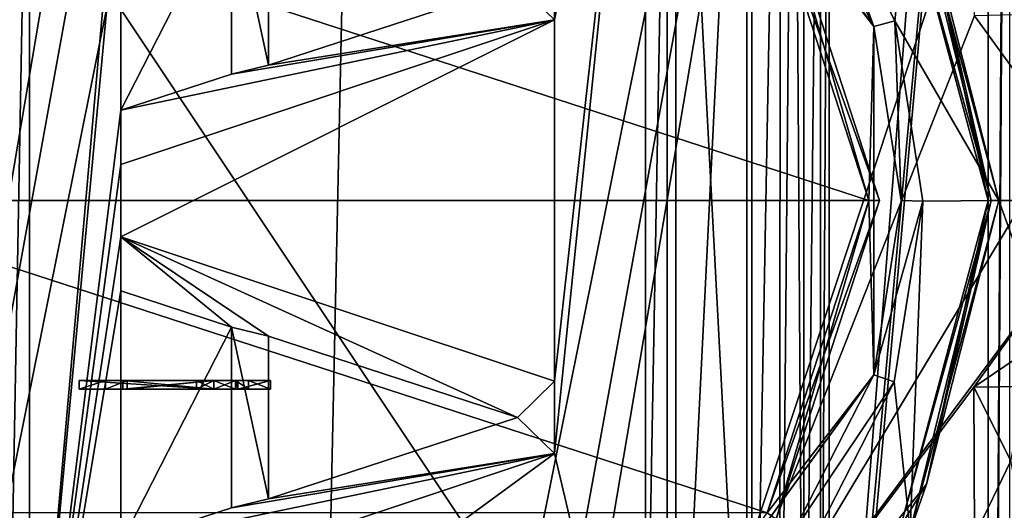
# Model space of a CAD drawing. Header units: millimetres. Extents: x -78 to 78, y -78 to 78.
# Tile 209 of 256: x -7 to 15, y -7 to 4. Entities that reach past the tile are written whole.
import ezdxf

# ---------------------------------------------------------------- set-up
doc = ezdxf.new("R2010")
doc.units = ezdxf.units.MM
doc.header["$LTSCALE"] = 41.718519
for name, color, linetype in [('10', 7, 'CONTINUOUS'), ('1006', 7, 'CONTINUOUS'), ('123', 7, 'CONTINUOUS'), ('127', 7, 'CONTINUOUS'), ('1841', 7, 'CONTINUOUS'), ('1844', 7, 'CONTINUOUS'), ('1849', 7, 'CONTINUOUS'), ('1850', 7, 'CONTINUOUS'), ('1853', 7, 'CONTINUOUS'), ('1854', 7, 'CONTINUOUS'), ('1855', 7, 'CONTINUOUS'), ('1856', 7, 'CONTINUOUS'), ('1857', 7, 'CONTINUOUS'), ('1858', 7, 'CONTINUOUS'), ('1859', 7, 'CONTINUOUS'), ('1860', 7, 'CONTINUOUS'), ('1863', 7, 'CONTINUOUS'), ('1865', 7, 'CONTINUOUS'), ('1866', 7, 'CONTINUOUS'), ('1867', 7, 'CONTINUOUS'), ('1868', 7, 'CONTINUOUS'), ('1869', 7, 'CONTINUOUS'), ('1870', 7, 'CONTINUOUS'), ('1872', 7, 'CONTINUOUS'), ('1874', 7, 'CONTINUOUS'), ('1875', 7, 'CONTINUOUS'), ('1876', 7, 'CONTINUOUS'), ('1877', 7, 'CONTINUOUS'), ('1878', 7, 'CONTINUOUS'), ('1879', 7, 'CONTINUOUS'), ('261', 7, 'CONTINUOUS'), ('262', 7, 'CONTINUOUS'), ('283', 7, 'CONTINUOUS'), ('291', 7, 'CONTINUOUS'), ('292', 7, 'CONTINUOUS'), ('293', 7, 'CONTINUOUS'), ('294', 7, 'CONTINUOUS'), ('295', 7, 'CONTINUOUS'), ('297', 7, 'CONTINUOUS'), ('299', 7, 'CONTINUOUS'), ('388', 7, 'CONTINUOUS'), ('389', 7, 'CONTINUOUS'), ('390', 7, 'CONTINUOUS'), ('391', 7, 'CONTINUOUS'), ('392', 7, 'CONTINUOUS'), ('393', 7, 'CONTINUOUS'), ('394', 7, 'CONTINUOUS'), ('5214', 7, 'CONTINUOUS'), ('5215', 7, 'CONTINUOUS'), ('5216', 7, 'CONTINUOUS'), ('5217', 7, 'CONTINUOUS'), ('5218', 7, 'CONTINUOUS'), ('5219', 7, 'CONTINUOUS'), ('5220', 7, 'CONTINUOUS'), ('5221', 7, 'CONTINUOUS'), ('5222', 7, 'CONTINUOUS'), ('5223', 7, 'CONTINUOUS'), ('5224', 7, 'CONTINUOUS'), ('5225', 7, 'CONTINUOUS'), ('5226', 7, 'CONTINUOUS'), ('5227', 7, 'CONTINUOUS'), ('5228', 7, 'CONTINUOUS'), ('5229', 7, 'CONTINUOUS'), ('5230', 7, 'CONTINUOUS'), ('5231', 7, 'CONTINUOUS'), ('5232', 7, 'CONTINUOUS'), ('5233', 7, 'CONTINUOUS'), ('5234', 7, 'CONTINUOUS'), ('5235', 7, 'CONTINUOUS'), ('5236', 7, 'CONTINUOUS'), ('6', 7, 'CONTINUOUS'), ('748', 7, 'CONTINUOUS'), ('757', 7, 'CONTINUOUS'), ('786', 7, 'CONTINUOUS'), ('808', 7, 'CONTINUOUS'), ('828', 7, 'CONTINUOUS'), ('850', 7, 'CONTINUOUS'), ('874', 7, 'CONTINUOUS'), ('875', 7, 'CONTINUOUS'), ('971', 7, 'CONTINUOUS')]:
    doc.layers.add(name, color=color, linetype=linetype)

msp = doc.modelspace()

# ---------------------------------------------------------------- linework, layer by layer
at = {"layer": '10', "linetype": 'CONTINUOUS'}
for points in [[(12.848, 4.145, -2), (10.942, 7.906, -2), (13.206, 7.625, -2), (12.848, 4.145, -2)], [(15.25, 0, -2), (12.848, 4.145, -2), (13.206, 7.625, -2), (15.25, 0, -2)], [(13.499, -0.013, -2), (12.848, 4.145, -2), (15.25, 0, -2), (13.499, -0.013, -2)], [(13.206, -7.625, -2), (13.499, -0.013, -2), (15.25, 0, -2), (13.206, -7.625, -2)], [(12.838, -4.177, -2), (13.499, -0.013, -2), (13.206, -7.625, -2), (12.838, -4.177, -2)], [(10.914, -7.944, -2), (12.838, -4.177, -2), (13.206, -7.625, -2), (10.914, -7.944, -2)]]:
    msp.add_3dface(points, dxfattribs=at)
at = {"layer": '1006', "color": 7, "linetype": 'CONTINUOUS'}
for points in [[(11.139, -18.191, 26.761), (10.749, -18.017, 27.247), (11.136, 18.191, 26.765), (11.139, -18.191, 26.761)], [(11.136, 18.191, 26.765), (10.749, -18.017, 27.247), (10.751, 18.018, 27.245), (11.136, 18.191, 26.765)], [(11.334, 18.254, 26.2), (11.139, -18.191, 26.761), (11.136, 18.191, 26.765), (11.334, 18.254, 26.2)], [(11.334, 18.254, 26.2), (11.334, -18.254, 26.2), (11.139, -18.191, 26.761), (11.334, 18.254, 26.2)], [(10.751, 18.018, 27.245), (10.749, -18.017, 27.247), (10.524, 17.916, 27.416), (10.751, 18.018, 27.245)], [(9.552, -17.481, 27.7), (9.552, 17.481, 27.7), (10.208, 17.775, 27.577), (9.552, -17.481, 27.7)], [(10.2, -17.771, 27.58), (9.552, -17.481, 27.7), (10.208, 17.775, 27.577), (10.2, -17.771, 27.58)], [(10.749, -18.017, 27.247), (10.2, -17.771, 27.58), (10.524, 17.916, 27.416), (10.749, -18.017, 27.247)], [(10.524, 17.916, 27.416), (10.2, -17.771, 27.58), (10.208, 17.775, 27.577), (10.524, 17.916, 27.416)]]:
    msp.add_3dface(points, dxfattribs=at)
at = {"layer": '123', "linetype": 'CONTINUOUS'}
for points in [[(10.517, 7.641, -1.5), (10.942, 7.906, -2), (12.364, 4.017, -1.5), (10.517, 7.641, -1.5)], [(10.942, 7.906, -2), (12.848, 4.145, -2), (12.364, 4.017, -1.5), (10.942, 7.906, -2)], [(12.364, 4.017, -1.5), (12.848, 4.145, -2), (13, 0, -1.5), (12.364, 4.017, -1.5)], [(12.848, 4.145, -2), (13.499, -0.013, -2), (13, 0, -1.5), (12.848, 4.145, -2)], [(13, 0, -1.5), (13.499, -0.013, -2), (12.364, -4.017, -1.5), (13, 0, -1.5)], [(13.499, -0.013, -2), (12.838, -4.177, -2), (12.364, -4.017, -1.5), (13.499, -0.013, -2)], [(12.364, -4.017, -1.5), (12.838, -4.177, -2), (10.517, -7.641, -1.5), (12.364, -4.017, -1.5)], [(12.838, -4.177, -2), (10.914, -7.944, -2), (10.517, -7.641, -1.5), (12.838, -4.177, -2)]]:
    msp.add_3dface(points, dxfattribs=at)
at = {"layer": '127', "linetype": 'CONTINUOUS'}
for points in [[(10.517, 7.641, -1.5), (12.364, 4.017, -1.5), (7.643, 10.516), (10.517, 7.641, -1.5)], [(7.643, 10.516), (12.364, 4.017, -1.5), (12.363, 4.016), (7.643, 10.516)], [(12.364, 4.017, -1.5), (13, 0, -1.5), (12.363, 4.016), (12.364, 4.017, -1.5)], [(13, 0, -1.5), (12.364, -4.017, -1.5), (12.363, 4.016), (13, 0, -1.5)], [(12.363, 4.016), (12.364, -4.017, -1.5), (12.363, -4.016), (12.363, 4.016)], [(10.517, -7.641, -1.5), (7.641, -10.517, -1.5), (12.363, -4.016), (10.517, -7.641, -1.5)], [(12.363, -4.016), (7.641, -10.517, -1.5), (7.643, -10.516), (12.363, -4.016)], [(12.364, -4.017, -1.5), (10.517, -7.641, -1.5), (12.363, -4.016), (12.364, -4.017, -1.5)]]:
    msp.add_3dface(points, dxfattribs=at)
at = {"layer": '1841', "linetype": 'CONTINUOUS'}
for points in [[(7.8, 15.65, 27), (7.8, -15.65, 27), (9.44, 17.25, 27), (7.8, 15.65, 27)], [(9.44, 17.25, 27), (7.8, -15.65, 27), (9.44, -17.25, 27), (9.44, 17.25, 27)]]:
    msp.add_3dface(points, dxfattribs=at)
at = {"layer": '1844', "linetype": 'CONTINUOUS'}
for points in [[(7.8, 15.65, 27.7), (7.8, -15.65, 27.7), (7.8, 15.65, 27), (7.8, 15.65, 27.7)], [(7.8, -15.65, 27.7), (7.8, -15.65, 27), (7.8, 15.65, 27), (7.8, -15.65, 27.7)]]:
    msp.add_3dface(points, dxfattribs=at)
at = {"layer": '1849', "linetype": 'CONTINUOUS'}
for points in [[(9.44, 17.25, 27), (9.44, -17.25, 27), (9.44, 17.25, 26.3), (9.44, 17.25, 27)], [(9.44, -17.25, 27), (9.44, -17.25, 26.3), (9.44, 17.25, 26.3), (9.44, -17.25, 27)]]:
    msp.add_3dface(points, dxfattribs=at)
at = {"layer": '1850', "linetype": 'CONTINUOUS'}
for points in [[(9.44, -17.25, 26.3), (-13.56, -17.25, 26.3), (-13.56, 17.25, 26.3), (9.44, -17.25, 26.3)], [(9.44, 17.25, 26.3), (9.44, -17.25, 26.3), (-13.56, 17.25, 26.3), (9.44, 17.25, 26.3)]]:
    msp.add_3dface(points, dxfattribs=at)
at = {"layer": '1853', "color": 7, "linetype": 'CONTINUOUS'}
for points in [[(-7.1, 14.7, 27.6), (-7.1, -14.7, 27.6), (-5, 9.167, 27.6), (-7.1, 14.7, 27.6)], [(7.1, -14.7, 27.6), (7.1, 14.7, 27.6), (5, -5.833, 27.6), (7.1, -14.7, 27.6)], [(5, 4.167, 27.6), (7.1, 14.7, 27.6), (5, 5.833, 27.6), (5, 4.167, 27.6)], [(7.1, 14.7, 27.6), (5, 4.167, 27.6), (5, -4.167, 27.6), (7.1, 14.7, 27.6)], [(5, -5.833, 27.6), (7.1, 14.7, 27.6), (5, -4.167, 27.6), (5, -5.833, 27.6)], [(-5, 9.167, 27.6), (-7.1, -14.7, 27.6), (-5, 7.917, 27.6), (-5, 9.167, 27.6)], [(-5, 7.917, 27.6), (-7.1, -14.7, 27.6), (-5, 2.083, 27.6), (-5, 7.917, 27.6)], [(-2.447, 7.083, 27.6), (-5, 7.917, 27.6), (-5, 2.083, 27.6), (-2.447, 7.083, 27.6)], [(-2.447, 2.917, 27.6), (-2.447, 7.083, 27.6), (-5, 2.083, 27.6), (-2.447, 2.917, 27.6)], [(5, 4.167, 27.6), (-5, 0.833, 27.6), (-5, -0.833, 27.6), (5, 4.167, 27.6)], [(5, -4.167, 27.6), (5, 4.167, 27.6), (-5, -0.833, 27.6), (5, -4.167, 27.6)], [(-5, 2.083, 27.6), (-7.1, -14.7, 27.6), (-5, 0.833, 27.6), (-5, 2.083, 27.6)], [(-5, 0.833, 27.6), (-7.1, -14.7, 27.6), (-5, -0.833, 27.6), (-5, 0.833, 27.6)], [(-5, -0.833, 27.6), (-7.1, -14.7, 27.6), (-5, -2.083, 27.6), (-5, -0.833, 27.6)], [(-5, -2.083, 27.6), (-7.1, -14.7, 27.6), (-5, -7.917, 27.6), (-5, -2.083, 27.6)], [(-2.447, -2.917, 27.6), (-5, -2.083, 27.6), (-5, -7.917, 27.6), (-2.447, -2.917, 27.6)], [(-2.447, -7.083, 27.6), (-2.447, -2.917, 27.6), (-5, -7.917, 27.6), (-2.447, -7.083, 27.6)], [(-7.1, -14.7, 27.6), (7.1, -14.7, 27.6), (5, -5.833, 27.6), (-7.1, -14.7, 27.6)], [(-7.1, -14.7, 27.6), (5, -5.833, 27.6), (-5, -9.167, 27.6), (-7.1, -14.7, 27.6)]]:
    msp.add_3dface(points, dxfattribs=at)
at = {"layer": '1854', "color": 7, "linetype": 'CONTINUOUS'}
msp.add_3dface([(-1.596, 6.875, 27.6), (-1.596, 3.125, 27.6), (4.149, 5, 27.6), (-1.596, 6.875, 27.6)], dxfattribs=at)
at = {"layer": '1855', "color": 7, "linetype": 'CONTINUOUS'}
msp.add_3dface([(-1.596, -3.125, 27.6), (-1.596, -6.875, 27.6), (4.149, -5, 27.6), (-1.596, -3.125, 27.6)], dxfattribs=at)
at = {"layer": '1856', "linetype": 'CONTINUOUS'}
for points in [[(5, 4.167, 27.6), (5, 5.833, 27.6), (5, 4.167, 27.7), (5, 4.167, 27.6)], [(5, 4.167, 27.7), (5, 5.833, 27.6), (5, 5.833, 27.7), (5, 4.167, 27.7)]]:
    msp.add_3dface(points, dxfattribs=at)
at = {"layer": '1857', "linetype": 'CONTINUOUS'}
for points in [[(-5, 0.833, 27.6), (5, 4.167, 27.6), (-5, 0.833, 27.7), (-5, 0.833, 27.6)], [(5, 4.167, 27.6), (5, 4.167, 27.7), (-5, 0.833, 27.7), (5, 4.167, 27.6)]]:
    msp.add_3dface(points, dxfattribs=at)
at = {"layer": '1858', "linetype": 'CONTINUOUS'}
for points in [[(-5, 2.083, 27.6), (-5, 0.833, 27.6), (-5, 2.083, 27.7), (-5, 2.083, 27.6)], [(-5, 0.833, 27.6), (-5, 0.833, 27.7), (-5, 2.083, 27.7), (-5, 0.833, 27.6)]]:
    msp.add_3dface(points, dxfattribs=at)
at = {"layer": '1859', "linetype": 'CONTINUOUS'}
for points in [[(-5, -9.167, 27.6), (5, -5.833, 27.6), (-5, -9.167, 27.7), (-5, -9.167, 27.6)], [(5, -5.833, 27.6), (5, -5.833, 27.7), (-5, -9.167, 27.7), (5, -5.833, 27.6)]]:
    msp.add_3dface(points, dxfattribs=at)
at = {"layer": '1860', "linetype": 'CONTINUOUS'}
for points in [[(-2.447, 2.917, 27.6), (-5, 2.083, 27.6), (-2.447, 2.917, 27.7), (-2.447, 2.917, 27.6)], [(-2.447, 2.917, 27.7), (-5, 2.083, 27.6), (-5, 2.083, 27.7), (-2.447, 2.917, 27.7)]]:
    msp.add_3dface(points, dxfattribs=at)
at = {"layer": '1863', "linetype": 'CONTINUOUS'}
for points in [[(5, -5.833, 27.6), (5, -4.167, 27.6), (5, -5.833, 27.7), (5, -5.833, 27.6)], [(5, -5.833, 27.7), (5, -4.167, 27.6), (5, -4.167, 27.7), (5, -5.833, 27.7)]]:
    msp.add_3dface(points, dxfattribs=at)
at = {"layer": '1865', "linetype": 'CONTINUOUS'}
for points in [[(-2.447, 7.083, 27.6), (-2.447, 2.917, 27.6), (-2.447, 7.083, 27.7), (-2.447, 7.083, 27.6)], [(-2.447, 7.083, 27.7), (-2.447, 2.917, 27.6), (-2.447, 2.917, 27.7), (-2.447, 7.083, 27.7)]]:
    msp.add_3dface(points, dxfattribs=at)
at = {"layer": '1866', "linetype": 'CONTINUOUS'}
for points in [[(4.149, -5, 27.7), (-1.596, -3.125, 27.7), (4.149, -5, 27.6), (4.149, -5, 27.7)], [(-1.596, -3.125, 27.7), (-1.596, -3.125, 27.6), (4.149, -5, 27.6), (-1.596, -3.125, 27.7)]]:
    msp.add_3dface(points, dxfattribs=at)
at = {"layer": '1867', "linetype": 'CONTINUOUS'}
for points in [[(-1.596, 6.875, 27.7), (-1.596, 3.125, 27.7), (-1.596, 6.875, 27.6), (-1.596, 6.875, 27.7)], [(-1.596, 6.875, 27.6), (-1.596, 3.125, 27.7), (-1.596, 3.125, 27.6), (-1.596, 6.875, 27.6)]]:
    msp.add_3dface(points, dxfattribs=at)
at = {"layer": '1868', "linetype": 'CONTINUOUS'}
for points in [[(-1.596, 3.125, 27.7), (4.149, 5, 27.7), (-1.596, 3.125, 27.6), (-1.596, 3.125, 27.7)], [(-1.596, 3.125, 27.6), (4.149, 5, 27.7), (4.149, 5, 27.6), (-1.596, 3.125, 27.6)]]:
    msp.add_3dface(points, dxfattribs=at)
at = {"layer": '1869', "linetype": 'CONTINUOUS'}
for points in [[(-2.447, -7.083, 27.6), (-5, -7.917, 27.6), (-2.447, -7.083, 27.7), (-2.447, -7.083, 27.6)], [(-2.447, -7.083, 27.7), (-5, -7.917, 27.6), (-5, -7.917, 27.7), (-2.447, -7.083, 27.7)]]:
    msp.add_3dface(points, dxfattribs=at)
at = {"layer": '1870', "linetype": 'CONTINUOUS'}
for points in [[(5, -4.167, 27.6), (-5, -0.833, 27.6), (5, -4.167, 27.7), (5, -4.167, 27.6)], [(5, -4.167, 27.7), (-5, -0.833, 27.6), (-5, -0.833, 27.7), (5, -4.167, 27.7)]]:
    msp.add_3dface(points, dxfattribs=at)
at = {"layer": '1872', "color": 7, "linetype": 'CONTINUOUS'}
for points in [[(-2.447, 7.083, 27.7), (-2.447, 2.917, 27.7), (-1.596, 3.125, 27.7), (-2.447, 7.083, 27.7)], [(-2.447, 7.083, 27.7), (-1.596, 3.125, 27.7), (-1.596, 6.875, 27.7), (-2.447, 7.083, 27.7)], [(5, 4.167, 27.7), (5, 5.833, 27.7), (4.149, 5, 27.7), (5, 4.167, 27.7)], [(-1.596, 3.125, 27.7), (5, 4.167, 27.7), (4.149, 5, 27.7), (-1.596, 3.125, 27.7)], [(-5, 0.833, 27.7), (5, 4.167, 27.7), (-5, 2.083, 27.7), (-5, 0.833, 27.7)], [(5, 4.167, 27.7), (-2.447, 2.917, 27.7), (-5, 2.083, 27.7), (5, 4.167, 27.7)], [(-2.447, 2.917, 27.7), (5, 4.167, 27.7), (-1.596, 3.125, 27.7), (-2.447, 2.917, 27.7)]]:
    msp.add_3dface(points, dxfattribs=at)
at = {"layer": '1874', "linetype": 'CONTINUOUS'}
for points in [[(-1.596, -3.125, 27.7), (-1.596, -6.875, 27.7), (-1.596, -3.125, 27.6), (-1.596, -3.125, 27.7)], [(-1.596, -3.125, 27.6), (-1.596, -6.875, 27.7), (-1.596, -6.875, 27.6), (-1.596, -3.125, 27.6)]]:
    msp.add_3dface(points, dxfattribs=at)
at = {"layer": '1875', "linetype": 'CONTINUOUS'}
for points in [[(-1.596, -6.875, 27.7), (4.149, -5, 27.7), (-1.596, -6.875, 27.6), (-1.596, -6.875, 27.7)], [(-1.596, -6.875, 27.6), (4.149, -5, 27.7), (4.149, -5, 27.6), (-1.596, -6.875, 27.6)]]:
    msp.add_3dface(points, dxfattribs=at)
at = {"layer": '1876', "linetype": 'CONTINUOUS'}
for points in [[(-2.447, -2.917, 27.6), (-2.447, -7.083, 27.6), (-2.447, -2.917, 27.7), (-2.447, -2.917, 27.6)], [(-2.447, -2.917, 27.7), (-2.447, -7.083, 27.6), (-2.447, -7.083, 27.7), (-2.447, -2.917, 27.7)]]:
    msp.add_3dface(points, dxfattribs=at)
at = {"layer": '1877', "linetype": 'CONTINUOUS'}
for points in [[(-5, -0.833, 27.6), (-5, -2.083, 27.6), (-5, -0.833, 27.7), (-5, -0.833, 27.6)], [(-5, -0.833, 27.7), (-5, -2.083, 27.6), (-5, -2.083, 27.7), (-5, -0.833, 27.7)]]:
    msp.add_3dface(points, dxfattribs=at)
at = {"layer": '1878', "color": 7, "linetype": 'CONTINUOUS'}
for points in [[(5, -4.167, 27.7), (-5, -0.833, 27.7), (4.149, -5, 27.7), (5, -4.167, 27.7)], [(-5, -0.833, 27.7), (-5, -2.083, 27.7), (-2.447, -2.917, 27.7), (-5, -0.833, 27.7)], [(-5, -0.833, 27.7), (-2.447, -2.917, 27.7), (-1.596, -3.125, 27.7), (-5, -0.833, 27.7)], [(4.149, -5, 27.7), (-5, -0.833, 27.7), (-1.596, -3.125, 27.7), (4.149, -5, 27.7)], [(-2.447, -2.917, 27.7), (-2.447, -7.083, 27.7), (-1.596, -6.875, 27.7), (-2.447, -2.917, 27.7)], [(-2.447, -2.917, 27.7), (-1.596, -6.875, 27.7), (-1.596, -3.125, 27.7), (-2.447, -2.917, 27.7)], [(5, -5.833, 27.7), (5, -4.167, 27.7), (4.149, -5, 27.7), (5, -5.833, 27.7)], [(-1.596, -6.875, 27.7), (5, -5.833, 27.7), (4.149, -5, 27.7), (-1.596, -6.875, 27.7)], [(-5, -9.167, 27.7), (5, -5.833, 27.7), (-5, -7.917, 27.7), (-5, -9.167, 27.7)], [(5, -5.833, 27.7), (-2.447, -7.083, 27.7), (-5, -7.917, 27.7), (5, -5.833, 27.7)], [(-2.447, -7.083, 27.7), (5, -5.833, 27.7), (-1.596, -6.875, 27.7), (-2.447, -7.083, 27.7)]]:
    msp.add_3dface(points, dxfattribs=at)
at = {"layer": '1879', "linetype": 'CONTINUOUS'}
for points in [[(-5, -2.083, 27.6), (-2.447, -2.917, 27.6), (-5, -2.083, 27.7), (-5, -2.083, 27.6)], [(-5, -2.083, 27.7), (-2.447, -2.917, 27.6), (-2.447, -2.917, 27.7), (-5, -2.083, 27.7)]]:
    msp.add_3dface(points, dxfattribs=at)
at = {"layer": '261', "linetype": 'CONTINUOUS'}
for points in [[(7.643, 10.516), (12.363, 4.016), (9.909, 7.202), (7.643, 10.516)], [(9.909, 7.202), (12.363, 4.016), (12.25, 0), (9.909, 7.202)], [(12.363, 4.016), (12.363, -4.016), (12.25, 0), (12.363, 4.016)], [(12.25, 0), (12.363, -4.016), (9.909, -7.202), (12.25, 0)], [(12.363, -4.016), (7.643, -10.516), (9.909, -7.202), (12.363, -4.016)]]:
    msp.add_3dface(points, dxfattribs=at)
at = {"layer": '262', "linetype": 'CONTINUOUS'}
for points in [[(-15, 43.7, 2), (-15, -43.7, 2), (-1.5, 36, 2), (-15, 43.7, 2)], [(0.749, -34.701, 2), (15, 43.7, 2), (-0.749, -34.701, 2), (0.749, -34.701, 2)], [(-0.749, -34.701, 2), (15, 43.7, 2), (0.749, 34.701, 2), (-0.749, -34.701, 2)], [(1.5, -36, 2), (15, 43.7, 2), (0.749, -34.701, 2), (1.5, -36, 2)], [(15, -43.7, 2), (15, 43.7, 2), (1.5, -36, 2), (15, -43.7, 2)], [(-1.5, 36, 2), (-15, -43.7, 2), (-0.749, 34.701, 2), (-1.5, 36, 2)], [(-15, -43.7, 2), (-0.749, -34.701, 2), (0.749, 34.701, 2), (-15, -43.7, 2)], [(-0.749, 34.701, 2), (-15, -43.7, 2), (0.749, 34.701, 2), (-0.749, 34.701, 2)]]:
    msp.add_3dface(points, dxfattribs=at)
at = {"layer": '283', "linetype": 'CONTINUOUS'}
for points in [[(15, -43.7), (15, 43.7), (15, -43.7, 2), (15, -43.7)], [(15, 43.7), (15, 43.7, 2), (15, -43.7, 2), (15, 43.7)]]:
    msp.add_3dface(points, dxfattribs=at)
at = {"layer": '291', "color": 7, "linetype": 'CONTINUOUS'}
for points in [[(19.267, 11.128, -3), (22.25, 0, -3), (13.215, 7.61, -3), (19.267, 11.128, -3)], [(13.215, 7.61, -3), (22.25, 0, -3), (15.25, 0, -3), (13.215, 7.61, -3)], [(15.25, 0, -3), (19.278, -11.108, -3), (13.206, -7.626, -3), (15.25, 0, -3)], [(22.25, 0, -3), (19.278, -11.108, -3), (15.25, 0, -3), (22.25, 0, -3)]]:
    msp.add_3dface(points, dxfattribs=at)
at = {"layer": '292', "color": 7, "linetype": 'CONTINUOUS'}
for points in [[(15, 0, -2.75), (12.99, 7.5, -2.75), (15.073, 0, -2.927), (15, 0, -2.75)], [(15.073, 0, -2.927), (12.99, 7.5, -2.75), (13.581, 6.54, -2.927), (15.073, 0, -2.927)], [(13.215, 7.61, -3), (15.25, 0, -3), (13.581, 6.54, -2.927), (13.215, 7.61, -3)], [(15.25, 0, -3), (15.073, 0, -2.927), (13.581, 6.54, -2.927), (15.25, 0, -3)]]:
    msp.add_3dface(points, dxfattribs=at)
at = {"layer": '293', "color": 7, "linetype": 'CONTINUOUS'}
for points in [[(12.99, -7.501, -2.75), (15, 0, -2.75), (13.581, -6.54, -2.927), (12.99, -7.501, -2.75)], [(15.25, 0, -3), (13.206, -7.626, -3), (15.073, 0, -2.927), (15.25, 0, -3)], [(13.206, -7.626, -3), (13.581, -6.54, -2.927), (15.073, 0, -2.927), (13.206, -7.626, -3)], [(13.581, -6.54, -2.927), (15, 0, -2.75), (15.073, 0, -2.927), (13.581, -6.54, -2.927)], [(13.206, -7.626, -3), (9.398, -11.785, -2.927), (13.581, -6.54, -2.927), (13.206, -7.626, -3)], [(9.398, -11.785, -2.927), (12.99, -7.501, -2.75), (13.581, -6.54, -2.927), (9.398, -11.785, -2.927)]]:
    msp.add_3dface(points, dxfattribs=at)
at = {"layer": '294', "color": 7, "linetype": 'CONTINUOUS'}
for points in [[(12.99, -7.5, -2.25), (15, 0, -2.25), (12.99, -7.501, -2.75), (12.99, -7.5, -2.25)], [(15, 0, -2.25), (15, 0, -2.75), (12.99, -7.501, -2.75), (15, 0, -2.25)]]:
    msp.add_3dface(points, dxfattribs=at)
at = {"layer": '295', "color": 7, "linetype": 'CONTINUOUS'}
for points in [[(13.581, -6.54, -2.073), (15.073, 0, -2.073), (12.99, -7.5, -2.25), (13.581, -6.54, -2.073)], [(12.99, -7.5, -2.25), (15.073, 0, -2.073), (15, 0, -2.25), (12.99, -7.5, -2.25)], [(13.206, -7.625, -2), (15.25, 0, -2), (13.581, -6.54, -2.073), (13.206, -7.625, -2)], [(13.581, -6.54, -2.073), (15.25, 0, -2), (15.073, 0, -2.073), (13.581, -6.54, -2.073)], [(9.398, -11.785, -2.073), (13.206, -7.625, -2), (13.581, -6.54, -2.073), (9.398, -11.785, -2.073)], [(9.398, -11.785, -2.073), (13.581, -6.54, -2.073), (12.99, -7.5, -2.25), (9.398, -11.785, -2.073)]]:
    msp.add_3dface(points, dxfattribs=at)
at = {"layer": '297', "color": 7, "linetype": 'CONTINUOUS'}
for points in [[(15, 0, -2.25), (13.581, 6.54, -2.073), (12.99, 7.501, -2.25), (15, 0, -2.25)], [(15.25, 0, -2), (13.206, 7.625, -2), (15.073, 0, -2.073), (15.25, 0, -2)], [(15.073, 0, -2.073), (13.206, 7.625, -2), (13.581, 6.54, -2.073), (15.073, 0, -2.073)], [(15, 0, -2.25), (15.073, 0, -2.073), (13.581, 6.54, -2.073), (15, 0, -2.25)]]:
    msp.add_3dface(points, dxfattribs=at)
at = {"layer": '299', "color": 7, "linetype": 'CONTINUOUS'}
for points in [[(15, 0, -2.25), (12.99, 7.501, -2.25), (15, 0, -2.75), (15, 0, -2.25)], [(15, 0, -2.75), (12.99, 7.501, -2.25), (12.99, 7.5, -2.75), (15, 0, -2.75)]]:
    msp.add_3dface(points, dxfattribs=at)
at = {"layer": '388', "color": 7, "linetype": 'CONTINUOUS'}
for points in [[(12.25, 0, -3), (-12.25, 0, -3), (-9.909, 7.202, -3), (12.25, 0, -3)], [(9.909, 7.202, -3), (12.25, 0, -3), (-9.909, 7.202, -3), (9.909, 7.202, -3)], [(-9.909, -7.202, -3), (-12.25, 0, -3), (9.909, -7.202, -3), (-9.909, -7.202, -3)], [(9.909, -7.202, -3), (-12.25, 0, -3), (12.25, 0, -3), (9.909, -7.202, -3)]]:
    msp.add_3dface(points, dxfattribs=at)
at = {"layer": '389', "color": 7, "linetype": 'CONTINUOUS'}
for points in [[(9.909, -7.202, -3), (12.25, 0, -3), (10.113, -7.347, -2.75), (9.909, -7.202, -3)], [(12.25, 0, -3), (12.5, 0, -2.75), (10.113, -7.347, -2.75), (12.25, 0, -3)]]:
    msp.add_3dface(points, dxfattribs=at)
at = {"layer": '390', "color": 7, "linetype": 'CONTINUOUS'}
for points in [[(10.113, -7.347, -2.75), (12.5, 0, -2.75), (10.113, -7.347, -0.25), (10.113, -7.347, -2.75)], [(10.113, -7.347, -0.25), (12.5, 0, -2.75), (12.5, 0, -0.25), (10.113, -7.347, -0.25)]]:
    msp.add_3dface(points, dxfattribs=at)
at = {"layer": '391', "color": 7, "linetype": 'CONTINUOUS'}
for points in [[(12.5, 0, -2.75), (10.113, 7.347, -2.75), (12.5, 0, -0.25), (12.5, 0, -2.75)], [(12.5, 0, -0.25), (10.113, 7.347, -2.75), (10.113, 7.347, -0.25), (12.5, 0, -0.25)]]:
    msp.add_3dface(points, dxfattribs=at)
at = {"layer": '392', "color": 7, "linetype": 'CONTINUOUS'}
for points in [[(12.5, 0, -2.75), (9.909, 7.202, -3), (10.113, 7.347, -2.75), (12.5, 0, -2.75)], [(12.25, 0, -3), (9.909, 7.202, -3), (12.5, 0, -2.75), (12.25, 0, -3)]]:
    msp.add_3dface(points, dxfattribs=at)
at = {"layer": '393', "color": 7, "linetype": 'CONTINUOUS'}
for points in [[(9.909, 7.202), (12.25, 0), (10.113, 7.347, -0.25), (9.909, 7.202)], [(12.25, 0), (12.5, 0, -0.25), (10.113, 7.347, -0.25), (12.25, 0)]]:
    msp.add_3dface(points, dxfattribs=at)
at = {"layer": '394', "color": 7, "linetype": 'CONTINUOUS'}
for points in [[(12.25, 0), (9.909, -7.202), (12.5, 0, -0.25), (12.25, 0)], [(9.909, -7.202), (10.113, -7.347, -0.25), (12.5, 0, -0.25), (9.909, -7.202)]]:
    msp.add_3dface(points, dxfattribs=at)
at = {"layer": '5214', "linetype": 'CONTINUOUS'}
for points in [[(-4.95, -4.15, 22.02), (-4.95, -4.35, 22.02), (-4.95, -4.35, 22.22), (-4.95, -4.15, 22.02)], [(-4.95, -4.15, 22.22), (-4.95, -4.15, 22.02), (-4.95, -4.35, 22.22), (-4.95, -4.15, 22.22)]]:
    msp.add_3dface(points, dxfattribs=at)
at = {"layer": '5215', "linetype": 'CONTINUOUS'}
for points in [[(-4.95, -4.35, 22.02), (-4.95, -4.15, 22.02), (-2.85, -4.15, 22.02), (-4.95, -4.35, 22.02)], [(-2.85, -4.35, 22.02), (-4.95, -4.35, 22.02), (-2.85, -4.15, 22.02), (-2.85, -4.35, 22.02)]]:
    msp.add_3dface(points, dxfattribs=at)
at = {"layer": '5216', "linetype": 'CONTINUOUS'}
for points in [[(-2.85, -4.35, 21.72), (-2.85, -4.35, 22.02), (-2.85, -4.15, 21.72), (-2.85, -4.35, 21.72)], [(-2.85, -4.15, 21.72), (-2.85, -4.35, 22.02), (-2.85, -4.15, 22.02), (-2.85, -4.15, 21.72)]]:
    msp.add_3dface(points, dxfattribs=at)
at = {"layer": '5217', "linetype": 'CONTINUOUS'}
for points in [[(-2.35, -4.35, 21.72), (-2.85, -4.35, 21.72), (-2.35, -4.15, 21.72), (-2.35, -4.35, 21.72)], [(-2.85, -4.35, 21.72), (-2.85, -4.15, 21.72), (-2.35, -4.15, 21.72), (-2.85, -4.35, 21.72)]]:
    msp.add_3dface(points, dxfattribs=at)
at = {"layer": '5218', "linetype": 'CONTINUOUS'}
for points in [[(-2.3, -4.35, 21.67), (-2.35, -4.35, 21.72), (-2.35, -4.15, 21.72), (-2.3, -4.35, 21.67)], [(-2.3, -4.35, 21.67), (-2.35, -4.15, 21.72), (-2.3, -4.15, 21.67), (-2.3, -4.35, 21.67)]]:
    msp.add_3dface(points, dxfattribs=at)
at = {"layer": '5219', "linetype": 'CONTINUOUS'}
for points in [[(-1.55, -4.35, 21.67), (-2.3, -4.35, 21.67), (-1.55, -4.15, 21.67), (-1.55, -4.35, 21.67)], [(-2.3, -4.35, 21.67), (-2.3, -4.15, 21.67), (-1.55, -4.15, 21.67), (-2.3, -4.35, 21.67)]]:
    msp.add_3dface(points, dxfattribs=at)
at = {"layer": '5220', "linetype": 'CONTINUOUS'}
for points in [[(-4.853, -4.35, 23.22), (-2.85, -4.35, 23.22), (-5.955, -4.35, 23.42), (-4.853, -4.35, 23.22)], [(-5.955, -4.35, 23.42), (-2.85, -4.35, 23.22), (-2.85, -4.35, 23.42), (-5.955, -4.35, 23.42)], [(-5.355, -4.35, 22.92), (-4.853, -4.35, 23.22), (-5.955, -4.35, 23.42), (-5.355, -4.35, 22.92)], [(-4.95, -4.35, 22.22), (-4.95, -4.35, 22.02), (-2.85, -4.35, 22.02), (-4.95, -4.35, 22.22)], [(-4.95, -4.35, 22.22), (-2.85, -4.35, 22.02), (-2.85, -4.35, 22.22), (-4.95, -4.35, 22.22)], [(-3.25, -4.35, 22.62), (-2.85, -4.35, 22.42), (-2.85, -4.35, 22.82), (-3.25, -4.35, 22.62)], [(-2.85, -4.35, 22.02), (-2.85, -4.35, 21.72), (-2.35, -4.35, 21.72), (-2.85, -4.35, 22.02)], [(-2.85, -4.35, 22.22), (-2.85, -4.35, 22.02), (-2.35, -4.35, 21.72), (-2.85, -4.35, 22.22)], [(-2.85, -4.35, 22.42), (-2.85, -4.35, 22.22), (-2.35, -4.35, 21.72), (-2.85, -4.35, 22.42)], [(-2.85, -4.35, 22.82), (-2.85, -4.35, 22.42), (-2.35, -4.35, 21.72), (-2.85, -4.35, 22.82)], [(-2.85, -4.35, 23.22), (-2.85, -4.35, 22.82), (-2.35, -4.35, 21.72), (-2.85, -4.35, 23.22)], [(-2.85, -4.35, 23.42), (-2.85, -4.35, 23.22), (-2.35, -4.35, 21.72), (-2.85, -4.35, 23.42)], [(-2.85, -4.35, 23.72), (-2.85, -4.35, 23.42), (-2.35, -4.35, 21.72), (-2.85, -4.35, 23.72)], [(-2.35, -4.35, 23.72), (-2.85, -4.35, 23.72), (-2.35, -4.35, 22.17), (-2.35, -4.35, 23.72)], [(-2.35, -4.35, 22.17), (-2.85, -4.35, 23.72), (-2.35, -4.35, 21.72), (-2.35, -4.35, 22.17)], [(-2.05, -4.35, 21.87), (-2.35, -4.35, 22.17), (-2.3, -4.35, 21.67), (-2.05, -4.35, 21.87)], [(-2.3, -4.35, 21.67), (-2.35, -4.35, 22.17), (-2.35, -4.35, 21.72), (-2.3, -4.35, 21.67)], [(-1.55, -4.35, 21.67), (-2.05, -4.35, 21.87), (-2.3, -4.35, 21.67), (-1.55, -4.35, 21.67)], [(-1.55, -4.35, 21.87), (-2.05, -4.35, 21.87), (-1.55, -4.35, 21.67), (-1.55, -4.35, 21.87)]]:
    msp.add_3dface(points, dxfattribs=at)
at = {"layer": '5221', "linetype": 'CONTINUOUS'}
for points in [[(-1.55, -4.35, 21.87), (-1.55, -4.35, 21.67), (-1.55, -4.15, 21.87), (-1.55, -4.35, 21.87)], [(-1.55, -4.35, 21.67), (-1.55, -4.15, 21.67), (-1.55, -4.15, 21.87), (-1.55, -4.35, 21.67)]]:
    msp.add_3dface(points, dxfattribs=at)
at = {"layer": '5222', "linetype": 'CONTINUOUS'}
for points in [[(-4.95, -4.15, 22.22), (-4.95, -4.35, 22.22), (-2.85, -4.35, 22.22), (-4.95, -4.15, 22.22)], [(-4.95, -4.15, 22.22), (-2.85, -4.35, 22.22), (-2.85, -4.15, 22.22), (-4.95, -4.15, 22.22)]]:
    msp.add_3dface(points, dxfattribs=at)
at = {"layer": '5223', "linetype": 'CONTINUOUS'}
for points in [[(-2.05, -4.35, 21.87), (-1.55, -4.35, 21.87), (-2.05, -4.15, 21.87), (-2.05, -4.35, 21.87)], [(-1.55, -4.35, 21.87), (-1.55, -4.15, 21.87), (-2.05, -4.15, 21.87), (-1.55, -4.35, 21.87)]]:
    msp.add_3dface(points, dxfattribs=at)
at = {"layer": '5224', "linetype": 'CONTINUOUS'}
for points in [[(-5.955, -4.15, 23.42), (-2.85, -4.15, 23.42), (-4.853, -4.15, 23.22), (-5.955, -4.15, 23.42)], [(-5.355, -4.15, 22.92), (-5.955, -4.15, 23.42), (-4.853, -4.15, 23.22), (-5.355, -4.15, 22.92)], [(-4.95, -4.15, 22.02), (-4.95, -4.15, 22.22), (-2.85, -4.15, 22.22), (-4.95, -4.15, 22.02)], [(-2.85, -4.15, 22.02), (-4.95, -4.15, 22.02), (-2.85, -4.15, 22.22), (-2.85, -4.15, 22.02)], [(-4.853, -4.15, 23.22), (-2.85, -4.15, 23.42), (-2.85, -4.15, 23.22), (-4.853, -4.15, 23.22)], [(-3.25, -4.15, 22.62), (-2.85, -4.15, 22.82), (-2.85, -4.15, 22.42), (-3.25, -4.15, 22.62)], [(-2.85, -4.15, 21.72), (-2.85, -4.15, 22.02), (-2.35, -4.15, 23.72), (-2.85, -4.15, 21.72)], [(-2.35, -4.15, 21.72), (-2.85, -4.15, 21.72), (-2.35, -4.15, 22.17), (-2.35, -4.15, 21.72)], [(-2.35, -4.15, 22.17), (-2.85, -4.15, 21.72), (-2.35, -4.15, 23.72), (-2.35, -4.15, 22.17)], [(-2.35, -4.15, 23.72), (-2.85, -4.15, 22.02), (-2.85, -4.15, 22.22), (-2.35, -4.15, 23.72)], [(-2.85, -4.15, 23.72), (-2.35, -4.15, 23.72), (-2.85, -4.15, 23.42), (-2.85, -4.15, 23.72)], [(-2.85, -4.15, 23.42), (-2.35, -4.15, 23.72), (-2.85, -4.15, 23.22), (-2.85, -4.15, 23.42)], [(-2.85, -4.15, 23.22), (-2.35, -4.15, 23.72), (-2.85, -4.15, 22.82), (-2.85, -4.15, 23.22)], [(-2.85, -4.15, 22.82), (-2.35, -4.15, 23.72), (-2.85, -4.15, 22.42), (-2.85, -4.15, 22.82)], [(-2.85, -4.15, 22.42), (-2.35, -4.15, 23.72), (-2.85, -4.15, 22.22), (-2.85, -4.15, 22.42)], [(-2.3, -4.15, 21.67), (-2.35, -4.15, 21.72), (-2.05, -4.15, 21.87), (-2.3, -4.15, 21.67)], [(-2.05, -4.15, 21.87), (-2.35, -4.15, 21.72), (-2.35, -4.15, 22.17), (-2.05, -4.15, 21.87)], [(-1.55, -4.15, 21.67), (-2.3, -4.15, 21.67), (-1.55, -4.15, 21.87), (-1.55, -4.15, 21.67)], [(-1.55, -4.15, 21.87), (-2.3, -4.15, 21.67), (-2.05, -4.15, 21.87), (-1.55, -4.15, 21.87)]]:
    msp.add_3dface(points, dxfattribs=at)
at = {"layer": '5225', "linetype": 'CONTINUOUS'}
for points in [[(-2.35, -4.35, 22.17), (-2.05, -4.35, 21.87), (-2.35, -4.15, 22.17), (-2.35, -4.35, 22.17)], [(-2.05, -4.35, 21.87), (-2.05, -4.15, 21.87), (-2.35, -4.15, 22.17), (-2.05, -4.35, 21.87)]]:
    msp.add_3dface(points, dxfattribs=at)
at = {"layer": '5226', "linetype": 'CONTINUOUS'}
for points in [[(-2.85, -4.35, 22.22), (-2.85, -4.35, 22.42), (-2.85, -4.15, 22.42), (-2.85, -4.35, 22.22)], [(-2.85, -4.35, 22.22), (-2.85, -4.15, 22.42), (-2.85, -4.15, 22.22), (-2.85, -4.35, 22.22)]]:
    msp.add_3dface(points, dxfattribs=at)
at = {"layer": '5227', "linetype": 'CONTINUOUS'}
for points in [[(-2.35, -4.35, 23.72), (-2.35, -4.35, 22.17), (-2.35, -4.15, 23.72), (-2.35, -4.35, 23.72)], [(-2.35, -4.35, 22.17), (-2.35, -4.15, 22.17), (-2.35, -4.15, 23.72), (-2.35, -4.35, 22.17)]]:
    msp.add_3dface(points, dxfattribs=at)
at = {"layer": '5228', "linetype": 'CONTINUOUS'}
for points in [[(-2.85, -4.35, 22.42), (-3.25, -4.35, 22.62), (-2.85, -4.15, 22.42), (-2.85, -4.35, 22.42)], [(-3.25, -4.35, 22.62), (-3.25, -4.15, 22.62), (-2.85, -4.15, 22.42), (-3.25, -4.35, 22.62)]]:
    msp.add_3dface(points, dxfattribs=at)
at = {"layer": '5229', "linetype": 'CONTINUOUS'}
for points in [[(-2.85, -4.35, 23.72), (-2.35, -4.35, 23.72), (-2.85, -4.15, 23.72), (-2.85, -4.35, 23.72)], [(-2.35, -4.35, 23.72), (-2.35, -4.15, 23.72), (-2.85, -4.15, 23.72), (-2.35, -4.35, 23.72)]]:
    msp.add_3dface(points, dxfattribs=at)
at = {"layer": '5230', "linetype": 'CONTINUOUS'}
for points in [[(-3.25, -4.35, 22.62), (-2.85, -4.35, 22.82), (-3.25, -4.15, 22.62), (-3.25, -4.35, 22.62)], [(-2.85, -4.35, 22.82), (-2.85, -4.15, 22.82), (-3.25, -4.15, 22.62), (-2.85, -4.35, 22.82)]]:
    msp.add_3dface(points, dxfattribs=at)
at = {"layer": '5231', "linetype": 'CONTINUOUS'}
for points in [[(-2.85, -4.35, 23.42), (-2.85, -4.35, 23.72), (-2.85, -4.15, 23.42), (-2.85, -4.35, 23.42)], [(-2.85, -4.35, 23.72), (-2.85, -4.15, 23.72), (-2.85, -4.15, 23.42), (-2.85, -4.35, 23.72)]]:
    msp.add_3dface(points, dxfattribs=at)
at = {"layer": '5232', "linetype": 'CONTINUOUS'}
for points in [[(-2.85, -4.35, 22.82), (-2.85, -4.35, 23.22), (-2.85, -4.15, 22.82), (-2.85, -4.35, 22.82)], [(-2.85, -4.35, 23.22), (-2.85, -4.15, 23.22), (-2.85, -4.15, 22.82), (-2.85, -4.35, 23.22)]]:
    msp.add_3dface(points, dxfattribs=at)
at = {"layer": '5233', "linetype": 'CONTINUOUS'}
for points in [[(-5.955, -4.35, 23.42), (-2.85, -4.35, 23.42), (-5.955, -4.15, 23.42), (-5.955, -4.35, 23.42)], [(-2.85, -4.35, 23.42), (-2.85, -4.15, 23.42), (-5.955, -4.15, 23.42), (-2.85, -4.35, 23.42)]]:
    msp.add_3dface(points, dxfattribs=at)
at = {"layer": '5234', "linetype": 'CONTINUOUS'}
for points in [[(-2.85, -4.35, 23.22), (-4.853, -4.35, 23.22), (-2.85, -4.15, 23.22), (-2.85, -4.35, 23.22)], [(-4.853, -4.35, 23.22), (-4.853, -4.15, 23.22), (-2.85, -4.15, 23.22), (-4.853, -4.35, 23.22)]]:
    msp.add_3dface(points, dxfattribs=at)
at = {"layer": '5235', "linetype": 'CONTINUOUS'}
for points in [[(-5.355, -4.35, 22.92), (-5.955, -4.35, 23.42), (-5.355, -4.15, 22.92), (-5.355, -4.35, 22.92)], [(-5.955, -4.35, 23.42), (-5.955, -4.15, 23.42), (-5.355, -4.15, 22.92), (-5.955, -4.35, 23.42)]]:
    msp.add_3dface(points, dxfattribs=at)
at = {"layer": '5236', "linetype": 'CONTINUOUS'}
for points in [[(-4.853, -4.35, 23.22), (-5.355, -4.35, 22.92), (-4.853, -4.15, 23.22), (-4.853, -4.35, 23.22)], [(-5.355, -4.35, 22.92), (-5.355, -4.15, 22.92), (-4.853, -4.15, 23.22), (-5.355, -4.35, 22.92)]]:
    msp.add_3dface(points, dxfattribs=at)
at = {"layer": '6', "linetype": 'CONTINUOUS'}
for points in [[(15, 43.7), (15, -43.7), (15.5, 37), (15, 43.7)], [(15, -43.7), (15.5, 33), (15.5, 37), (15, -43.7)], [(15, -43.7), (15.5, -33), (15.5, 33), (15, -43.7)]]:
    msp.add_3dface(points, dxfattribs=at)
at = {"layer": '748', "color": 7, "linetype": 'CONTINUOUS'}
for points in [[(7.6, -13.7, 28.7), (14.673, 7.695, 28.7), (7.6, 13.7, 28.7), (7.6, -13.7, 28.7)], [(14.687, 4.262, 28.7), (14.673, 7.695, 28.7), (7.6, -13.7, 28.7), (14.687, 4.262, 28.7)], [(16.71, 1.481, 28.7), (14.687, 4.262, 28.7), (7.6, -13.7, 28.7), (16.71, 1.481, 28.7)], [(16.69, -1.496, 28.7), (16.71, 1.481, 28.7), (7.6, -13.7, 28.7), (16.69, -1.496, 28.7)], [(14.673, -4.305, 28.7), (16.69, -1.496, 28.7), (7.6, -13.7, 28.7), (14.673, -4.305, 28.7)], [(14.687, -7.738, 28.7), (14.673, -4.305, 28.7), (7.6, -13.7, 28.7), (14.687, -7.738, 28.7)]]:
    msp.add_3dface(points, dxfattribs=at)
at = {"layer": '757', "color": 7, "linetype": 'CONTINUOUS'}
for points in [[(7.6, -13.7, 28.7), (7.6, 13.7, 28.7), (7.1, -13.7, 28.2), (7.6, -13.7, 28.7)], [(7.1, -13.7, 28.2), (7.6, 13.7, 28.7), (7.1, 13.7, 28.2), (7.1, -13.7, 28.2)]]:
    msp.add_3dface(points, dxfattribs=at)
at = {"layer": '786', "color": 7, "linetype": 'CONTINUOUS'}
for points in [[(-7.6, 13.7, 28.7), (-7.6, -13.7, 28.7), (-7.1, 13.7, 28.2), (-7.6, 13.7, 28.7)], [(-7.1, 13.7, 28.2), (-7.6, -13.7, 28.7), (-7.1, -13.7, 28.2), (-7.1, 13.7, 28.2)]]:
    msp.add_3dface(points, dxfattribs=at)
at = {"layer": '808', "color": 7, "linetype": 'CONTINUOUS'}
for points in [[(-7.1, -13.7, 28.2), (-7.1, 14.7, 27.6), (-7.1, 13.7, 27.7), (-7.1, -13.7, 28.2)], [(-7.1, 14.7, 27.6), (-7.1, -13.7, 28.2), (-7.1, -13.7, 27.7), (-7.1, 14.7, 27.6)], [(-7.1, -14.7, 27.6), (-7.1, 14.7, 27.6), (-7.1, -14.7, 27.7), (-7.1, -14.7, 27.6)], [(-7.1, -14.7, 27.7), (-7.1, 14.7, 27.6), (-7.1, -13.7, 27.7), (-7.1, -14.7, 27.7)], [(-7.1, 13.7, 28.2), (-7.1, -13.7, 28.2), (-7.1, 13.7, 27.7), (-7.1, 13.7, 28.2)]]:
    msp.add_3dface(points, dxfattribs=at)
at = {"layer": '828', "color": 7, "linetype": 'CONTINUOUS'}
for points in [[(16.69, -1.496, 28.7), (14.673, -4.305, 28.7), (16.838, -2.838, 28.436), (16.69, -1.496, 28.7)], [(16.838, -2.838, 28.436), (14.673, -4.305, 28.7), (15.868, -4.289, 28.436), (16.838, -2.838, 28.436)], [(15.868, -4.289, 28.436), (14.673, -4.305, 28.7), (15.528, -6, 28.436), (15.868, -4.289, 28.436)], [(14.673, -4.305, 28.7), (14.687, -7.738, 28.7), (15.528, -6, 28.436), (14.673, -4.305, 28.7)], [(15.528, -6, 28.436), (14.687, -7.738, 28.7), (15.868, -7.711, 28.436), (15.528, -6, 28.436)]]:
    msp.add_3dface(points, dxfattribs=at)
at = {"layer": '850', "color": 7, "linetype": 'CONTINUOUS'}
msp.add_3dface([(16.71, 1.481, 28.7), (15.868, 4.289, 28.436), (14.687, 4.262, 28.7), (16.71, 1.481, 28.7)], dxfattribs=at)
at = {"layer": '874', "color": 7, "linetype": 'CONTINUOUS'}
for points in [[(7.1, 13.7, 27.7), (7.1, 14.7, 27.7), (7.1, -14.7, 27.6), (7.1, 13.7, 27.7)], [(7.1, 14.7, 27.7), (7.1, 14.7, 27.6), (7.1, -14.7, 27.6), (7.1, 14.7, 27.7)], [(7.1, -13.7, 28.2), (7.1, 13.7, 28.2), (7.1, -13.7, 27.7), (7.1, -13.7, 28.2)], [(7.1, 13.7, 28.2), (7.1, 13.7, 27.7), (7.1, -14.7, 27.6), (7.1, 13.7, 28.2)], [(7.1, 13.7, 28.2), (7.1, -14.7, 27.6), (7.1, -13.7, 27.7), (7.1, 13.7, 28.2)]]:
    msp.add_3dface(points, dxfattribs=at)
at = {"layer": '875', "color": 7, "linetype": 'CONTINUOUS'}
for points in [[(9.552, 17.481, 27.7), (9.552, -17.481, 27.7), (7.8, 15.65, 27.7), (9.552, 17.481, 27.7)], [(7.8, 15.65, 27.7), (9.552, -17.481, 27.7), (7.8, -15.65, 27.7), (7.8, 15.65, 27.7)]]:
    msp.add_3dface(points, dxfattribs=at)
at = {"layer": '971', "color": 7, "linetype": 'CONTINUOUS'}
for points in [[(16.239, 44.206, 26.2), (16.911, 42.714, 26.2), (11.334, -18.254, 26.2), (16.239, 44.206, 26.2)], [(11.334, 18.254, 26.2), (16.239, 44.206, 26.2), (11.334, -18.254, 26.2), (11.334, 18.254, 26.2)], [(8.235, -53.83, 26.2), (16.911, 42.714, 26.2), (16.956, -42.653, 26.2), (8.235, -53.83, 26.2)], [(16.911, 42.714, 26.2), (8.235, -53.83, 26.2), (11.334, -18.254, 26.2), (16.911, 42.714, 26.2)]]:
    msp.add_3dface(points, dxfattribs=at)

doc.saveas('drawing.dxf')
